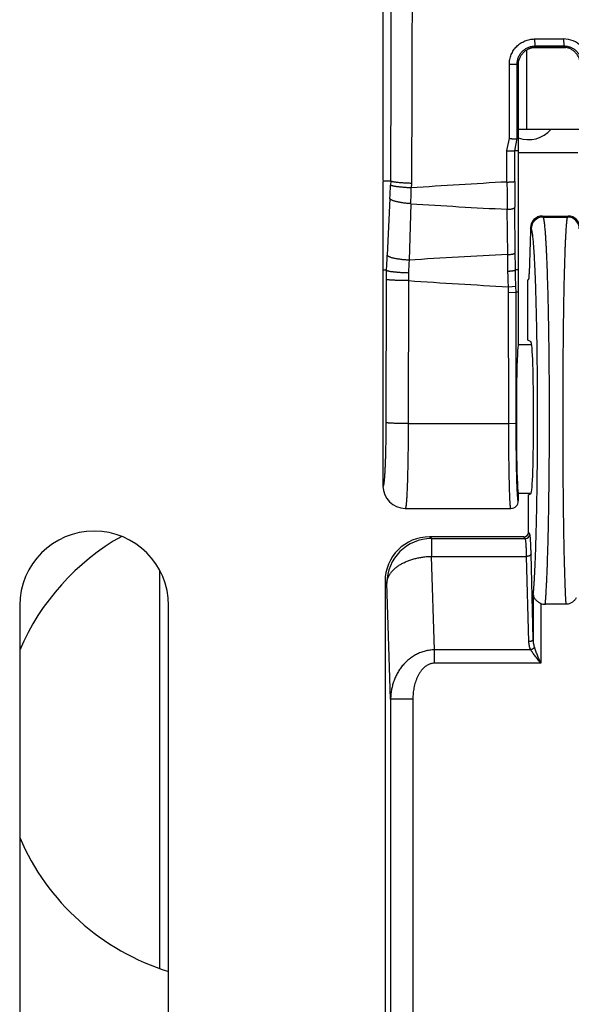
# Model space of a CAD drawing. Header units: inches. Extents: x 0.2 to 16.8, y 0.2 to 10.8.
# Tile 19 of 25: x 13.375 to 13.746, y 3.888 to 4.55. Entities that reach past the tile are written whole.
import ezdxf

# ---------------------------------------------------------------- set-up
doc = ezdxf.new("R2010")
doc.units = ezdxf.units.IN
doc.header["$LTSCALE"] = 0.935
doc.header["$MEASUREMENT"] = 0
doc.layers.get('0').update_dxf_attribs({"linetype": 'CONTINUOUS'})

msp = doc.modelspace()

# ---------------------------------------------------------------- linework, layer by layer
at = {"color": 7, "linetype": 'CONTINUOUS'}
for p, q in [((13.61955, 5.10157), (13.61955, 4.44568)), ((13.72149, 4.53701), (13.7409, 4.53704)), ((13.72149, 4.53701), (13.72175, 4.53231)), ((13.7409, 4.53704), (13.74113, 4.53233)), ((13.71596, 4.52955), (13.71596, 4.47633)), ((13.72043, 4.53133), (13.74257, 4.53133)), ((13.72175, 4.53231), (13.74113, 4.53233)), ((13.72175, 4.53231), (13.72252, 4.53154)), ((13.72252, 4.53154), (13.74033, 4.53154)), ((13.74113, 4.53233), (13.74033, 4.53154)), ((13.70452, 4.47024), (13.70453, 4.51999)), ((13.70978, 4.47004), (13.7098, 4.52029)), ((13.7098, 4.52029), (13.71055, 4.51954)), ((13.71055, 4.51954), (13.71055, 4.3315)), ((13.71055, 4.47633), (13.7522, 4.47633)), ((13.70288, 4.46198), (13.70452, 4.47024)), ((13.70816, 4.46188), (13.70978, 4.47004)), ((13.71055, 4.47004), (13.70978, 4.47004)), ((13.70292, 4.44089), (13.70288, 4.46198)), ((13.71055, 4.46188), (13.70816, 4.46188)), ((13.7082, 4.4413), (13.70816, 4.46188)), ((13.71055, 4.46064), (13.75055, 4.46064)), ((13.62483, 4.44154), (13.61959, 4.44154)), ((13.62483, 4.44154), (13.6247, 4.4388)), ((13.61955, 4.43861), (13.61955, 4.23654)), ((13.63873, 4.43983), (13.63861, 4.43691)), ((13.62426, 4.4298), (13.62228, 4.39181)), ((13.63828, 4.42633), (13.6371, 4.38835)), ((13.70344, 4.39214), (13.70306, 4.42259)), ((13.7085, 4.39347), (13.70828, 4.42391)), ((13.7267, 4.41803), (13.74397, 4.41803)), ((13.72725, 4.41734), (13.7267, 4.41803)), ((13.72725, 4.41734), (13.74355, 4.41734)), ((13.74397, 4.41803), (13.74355, 4.41734)), ((13.71871, 4.40802), (13.71786, 4.3791)), ((13.71926, 4.40935), (13.71871, 4.41004)), ((13.71871, 4.41004), (13.71871, 4.40802)), ((13.62177, 4.38158), (13.61955, 4.38158)), ((13.71055, 4.38188), (13.70857, 4.38188)), ((13.62175, 4.37538), (13.62154, 4.27925)), ((13.63673, 4.37464), (13.63652, 4.27851)), ((13.71696, 4.37521), (13.7176, 4.37553)), ((13.71696, 4.33452), (13.71696, 4.37521)), ((13.70389, 4.37053), (13.70888, 4.37091)), ((13.70399, 4.3666), (13.70389, 4.37053)), ((13.70899, 4.36692), (13.70888, 4.37091)), ((13.70399, 4.3666), (13.70899, 4.36692)), ((13.70411, 4.27851), (13.70399, 4.3666)), ((13.71055, 4.36692), (13.70899, 4.36692)), ((13.70911, 4.27875), (13.70899, 4.36692)), ((13.71909, 4.33346), (13.71696, 4.33452)), ((13.71954, 4.3315), (13.71055, 4.3315)), ((13.63652, 4.27851), (13.70411, 4.27851)), ((13.70411, 4.27851), (13.70911, 4.27875)), ((13.71909, 4.2315), (13.71055, 4.2315)), ((13.71055, 4.2315), (13.71055, 4.22654)), ((13.71731, 4.23059), (13.71909, 4.23148)), ((13.71731, 4.20547), (13.71731, 4.23059)), ((13.63456, 4.22154), (13.70555, 4.22154)), ((13.71431, 4.20247), (13.65093, 4.20247)), ((13.65212, 4.20128), (13.65093, 4.20247)), ((13.71526, 4.20128), (13.71431, 4.20247)), ((13.71826, 4.20428), (13.71731, 4.20547)), ((13.65212, 4.20128), (13.71526, 4.20128)), ((13.65212, 4.20128), (13.65212, 4.18931)), ((13.65212, 4.18931), (13.71613, 4.18931)), ((13.65418, 4.12647), (13.65212, 4.18931)), ((13.71763, 4.13196), (13.71613, 4.18931)), ((13.72063, 4.13376), (13.71913, 4.19111)), ((13.46946, 4.18007), (13.46946, 3.91244)), ((13.62215, 4.17131), (13.62096, 4.1725)), ((13.62096, 4.1725), (13.62096, 3.53244)), ((13.6247, 4.09334), (13.62215, 4.17131)), ((13.72063, 4.16367), (13.72063, 4.13376)), ((13.37546, 4.15633), (13.37546, 3.56633)), ((13.47546, 3.56633), (13.47546, 4.15633)), ((13.72563, 4.15773), (13.72563, 4.11747)), ((13.74246, 4.15707), (13.7287, 4.15707)), ((13.71895, 4.12647), (13.65418, 4.12647)), ((13.65418, 4.11747), (13.65418, 4.12647)), ((13.72563, 4.11747), (13.65418, 4.11747)), ((13.63968, 4.09334), (13.6247, 4.09334)), ((13.6247, 4.09334), (13.6247, 3.53618)), ((13.63968, 4.09334), (13.63968, 3.53618))]:
    msp.add_line(p, q, dxfattribs=at)
for centre, radius, start, end in [((-80.10527, 4.78112), 93.73072, 359.7924174, 0.0002532), ((13.74093, 4.52006), 0.01698, 359.84675, 90.10044), ((13.71746, 4.48933), 0.02, 249.78283, 319.4584), ((13.90189, 0.70639), 3.7398, 93.04972, 94.037), ((17.08362, 4.45719), 3.38074, 180.27636, 180.58651), ((17.14658, 4.44852), 3.43838, 180.12032, 180.41007), ((11.70657, 4.52982), 1.9203, 357.01444, 357.28329), ((9.7221, 4.55185), 3.9182, 358.16429, 358.31898), ((13.86702, 7.82176), 3.40312, 266.14603, 267.23852), ((13.72727, 4.40933), 0.00801, 90.09483, 179.88278), ((13.74354, 4.40933), 0.00801, 0.09945, 89.94036), ((16.16682, 4.25956), 2.54798, 177.0248, 177.25516), ((15.58728, 4.29253), 1.95253, 177.18689, 177.43995), ((13.86624, 0.95652), 3.43947, 92.71286, 93.81981), ((10.30941, 4.35748), 3.39421, 0.39762, 0.58501), ((9.93341, 4.36639), 3.77519, 0.23501, 0.41089), ((16.24287, 4.36967), 2.62113, 179.73974, 179.87509), ((10.13366, 4.25816), 3.57199, 1.80276, 1.97136), ((9.7285, 4.26148), 3.98188, 1.57482, 1.73264), ((15.66667, 4.3908), 2.03, 180.3123, 180.45635), ((13.90359, 8.19138), 3.82606, 266.00053, 267.00804), ((13.63456, 4.23655), 0.01501, 180.02428, 270.01754), ((13.70555, 4.22654), 0.005, 269.99035, 359.98913), ((13.52246, 4.06333), 0.16, 119.3741, 156.80854), ((13.42546, 4.15633), 0.05, 0, 180), ((13.71526, 4.20429), 0.003, 270.09363, 359.88448), ((13.65219, 4.17124), 0.03004, 90.13283, 179.86717), ((13.72871, 4.16453), 0.00746, 245.6507, 269.96569), ((13.52246, 4.06333), 0.16, 203.19146, 252.91115)]:
    msp.add_arc(centre, radius, start, end, dxfattribs=at)
for centre, major_axis, ratio, start_param, end_param in [((13.61999, 4.44568), (0, 0.01), 0.043661, -4.712389, -4.28531), ((13.62017, 4.44568), (0.00044, 0.01), 0.043578, -4.283404, -3.925085), ((13.72671, 4.41003), (-0.005, 0.00626), 0.998441, -0.673868, 0.895406), ((13.74396, 4.41003), (0.00412, 0.00687), 0.998707, -1.029985, 0.539669), ((13.71759, 4.38552), (0, 0.01), 0.034921, -3.124139, -2.268928), ((13.71055, 4.2815), (0, 0.05), 0.026186, 0, 3.141593), ((13.71905, 4.28247), (0, 0.051), 0.034921, -3.124139, -0.017453), ((13.65099, 4.17244), (-0.02125, 0.02125), 0.998099, -0.784447, 0.784447), ((13.71431, 4.20547), (-0.00188, 0.00235), 0.998441, 2.467724, 4.036998)]:
    msp.add_ellipse(centre, major_axis=major_axis, ratio=ratio, start_param=start_param, end_param=end_param, dxfattribs=at)
for points, knots in [([(13.63937, 4.78154), (13.63937, 4.76728), (13.63936, 4.73878), (13.63933, 4.69602), (13.63929, 4.65328), (13.63923, 4.61766), (13.63917, 4.58918), (13.63913, 4.56783), (13.63908, 4.54648), (13.63903, 4.52869), (13.63899, 4.51446), (13.63895, 4.50024), (13.63891, 4.48602), (13.63886, 4.47181), (13.63883, 4.46115), (13.63878, 4.45049), (13.63875, 4.44339), (13.63873, 4.43983)], [0, 0, 0, 0, 0.125141, 0.250269, 0.375369, 0.50043, 0.562941, 0.625437, 0.687916, 0.750376, 0.781599, 0.812817, 0.875235, 0.906436, 0.93763, 0.968818, 1, 1, 1, 1]), ([(13.70453, 4.51999), (13.70453, 4.52054), (13.70458, 4.52165), (13.70483, 4.52331), (13.70523, 4.52493), (13.70579, 4.5265), (13.7065, 4.52801), (13.70736, 4.52944), (13.70835, 4.53079), (13.70947, 4.53203), (13.7107, 4.53315), (13.71204, 4.53415), (13.71347, 4.53501), (13.71498, 4.53573), (13.71655, 4.5363), (13.71817, 4.53671), (13.71982, 4.53696), (13.72093, 4.53701), (13.72149, 4.53701)], [0, 0, 0, 0, 0.062533, 0.125051, 0.18755, 0.250036, 0.31251, 0.374978, 0.43744, 0.499903, 0.562369, 0.624843, 0.687327, 0.749826, 0.812341, 0.874874, 0.937427, 1, 1, 1, 1]), ([(13.7098, 4.52029), (13.7098, 4.52068), (13.70984, 4.52147), (13.71001, 4.52263), (13.71029, 4.52377), (13.71069, 4.52488), (13.71119, 4.52595), (13.71179, 4.52696), (13.71248, 4.52791), (13.71327, 4.52878), (13.71414, 4.52958), (13.71508, 4.53028), (13.71609, 4.53089), (13.71715, 4.5314), (13.71826, 4.5318), (13.7194, 4.53209), (13.72057, 4.53227), (13.72135, 4.53231), (13.72175, 4.53231)], [0, 0, 0, 0, 0.062507, 0.124986, 0.187433, 0.249861, 0.312275, 0.374683, 0.437094, 0.499516, 0.561956, 0.624421, 0.686919, 0.749452, 0.812026, 0.874641, 0.937302, 1, 1, 1, 1]), ([(13.71055, 4.51954), (13.71055, 4.51993), (13.71059, 4.52072), (13.71076, 4.52188), (13.71104, 4.52302), (13.71144, 4.52413), (13.71194, 4.5252), (13.71255, 4.52621), (13.71325, 4.52715), (13.71404, 4.52803), (13.71491, 4.52882), (13.71586, 4.52952), (13.71687, 4.53013), (13.71775, 4.53055), (13.71848, 4.53084), (13.71904, 4.53102), (13.71961, 4.53118), (13.72018, 4.53131), (13.72076, 4.53141), (13.72134, 4.53148), (13.72193, 4.53153), (13.72232, 4.53154), (13.72252, 4.53154)], [0, 0, 0, 0, 0.062396, 0.124851, 0.187336, 0.249844, 0.312365, 0.374894, 0.437429, 0.499966, 0.562503, 0.625037, 0.687567, 0.750089, 0.781354, 0.812613, 0.843868, 0.875125, 0.906372, 0.937584, 0.968767, 1, 1, 1, 1]), ([(13.75222, 4.52095), (13.75218, 4.52131), (13.75206, 4.52202), (13.7517, 4.52343), (13.75101, 4.52512), (13.75002, 4.52665), (13.74908, 4.52776), (13.7483, 4.52852), (13.74745, 4.52921), (13.74654, 4.52982), (13.74558, 4.53034), (13.74459, 4.53078), (13.74355, 4.53112), (13.74249, 4.53137), (13.74141, 4.53151), (13.74069, 4.53154), (13.74033, 4.53154)], [0, 0, 0, 0, 0.062496, 0.124999, 0.24992, 0.374916, 0.437512, 0.500169, 0.562859, 0.62554, 0.688165, 0.75066, 0.813021, 0.875519, 0.938205, 1, 1, 1, 1]), ([(13.74113, 4.53233), (13.74152, 4.53233), (13.74231, 4.5323), (13.74347, 4.53213), (13.74462, 4.53184), (13.74573, 4.53145), (13.7468, 4.53094), (13.74782, 4.53034), (13.74876, 4.52963), (13.74964, 4.52884), (13.75043, 4.52796), (13.75113, 4.52701), (13.75174, 4.526), (13.75224, 4.52493), (13.75263, 4.52382), (13.75291, 4.52267), (13.75308, 4.52151), (13.75312, 4.52072), (13.75312, 4.52033)], [0, 0, 0, 0, 0.062432, 0.124913, 0.187428, 0.249977, 0.31255, 0.37514, 0.437736, 0.500328, 0.562908, 0.625466, 0.687995, 0.750486, 0.812935, 0.875337, 0.937694, 1, 1, 1, 1]), ([(13.70453, 4.51999), (13.70486, 4.51998), (13.70552, 4.51999), (13.70632, 4.52), (13.70695, 4.52001), (13.70739, 4.52003), (13.7078, 4.52005), (13.70818, 4.52007), (13.70853, 4.52009), (13.70884, 4.52011), (13.70911, 4.52014), (13.70934, 4.52016), (13.70951, 4.52019), (13.70961, 4.52021), (13.70967, 4.52023), (13.70972, 4.52024), (13.70976, 4.52025), (13.70978, 4.52027), (13.70979, 4.52027), (13.7098, 4.52028), (13.7098, 4.52029)], [0, 0, 0, 0, 0.188011, 0.370624, 0.457633, 0.540609, 0.618731, 0.691222, 0.75737, 0.816521, 0.868101, 0.911618, 0.946678, 0.960945, 0.973009, 0.982871, 0.990556, 0.993611, 0.996172, 1, 1, 1, 1]), ([(13.7045, 4.47017), (13.70483, 4.47014), (13.70533, 4.47009), (13.70598, 4.47004), (13.70646, 4.47), (13.70692, 4.46997), (13.70736, 4.46995), (13.70777, 4.46993), (13.70815, 4.46992), (13.7085, 4.46991), (13.70877, 4.46991), (13.70897, 4.46992), (13.7091, 4.46992), (13.70922, 4.46993), (13.70933, 4.46993), (13.70943, 4.46994), (13.70951, 4.46995), (13.70959, 4.46996), (13.70964, 4.46997), (13.70968, 4.46998), (13.7097, 4.46999), (13.70972, 4.47), (13.70974, 4.47002), (13.70975, 4.47003), (13.70976, 4.47003), (13.70977, 4.47004), (13.70977, 4.47004), (13.70978, 4.47004), (13.70978, 4.47004), (13.70978, 4.47004)], [0, 0, 0, 0, 0.188335, 0.280857, 0.371077, 0.458104, 0.54108, 0.619183, 0.691639, 0.757732, 0.816807, 0.84353, 0.868288, 0.891026, 0.911693, 0.930242, 0.946626, 0.960801, 0.972796, 0.978021, 0.982778, 0.987116, 0.991007, 0.994363, 0.997064, 0.998127, 0.998977, 0.9996, 1, 1, 1, 1]), ([(13.70288, 4.46199), (13.70321, 4.46195), (13.70371, 4.46191), (13.70436, 4.46186), (13.70484, 4.46182), (13.7053, 4.46179), (13.70573, 4.46177), (13.70615, 4.46175), (13.70653, 4.46174), (13.70688, 4.46174), (13.70715, 4.46174), (13.70735, 4.46174), (13.70748, 4.46175), (13.7076, 4.46175), (13.70771, 4.46176), (13.7078, 4.46177), (13.70789, 4.46178), (13.70797, 4.46179), (13.70802, 4.4618), (13.70806, 4.46182), (13.70808, 4.46182), (13.7081, 4.46184), (13.70812, 4.46185), (13.70813, 4.46186), (13.70814, 4.46187), (13.70815, 4.46187), (13.70815, 4.46187), (13.70816, 4.46188), (13.70816, 4.46188), (13.70816, 4.46188)], [0, 0, 0, 0, 0.18827, 0.280763, 0.370958, 0.457964, 0.540922, 0.61901, 0.691455, 0.757539, 0.816611, 0.843333, 0.868092, 0.890832, 0.911503, 0.930059, 0.946451, 0.960635, 0.972644, 0.977881, 0.982655, 0.987016, 0.990935, 0.994319, 0.997044, 0.998117, 0.998973, 0.9996, 1, 1, 1, 1]), ([(13.63875, 4.43998), (13.6383, 4.43999), (13.6374, 4.44002), (13.63607, 4.44008), (13.63477, 4.44015), (13.63351, 4.44022), (13.63231, 4.4403), (13.63116, 4.4404), (13.63009, 4.44049), (13.6291, 4.4406), (13.62819, 4.4407), (13.62739, 4.44082), (13.62678, 4.44091), (13.62634, 4.441), (13.62606, 4.44105), (13.6258, 4.44111), (13.62558, 4.44118), (13.62541, 4.44123), (13.62528, 4.44127), (13.6252, 4.44129), (13.62513, 4.44132), (13.62507, 4.44135), (13.62501, 4.44138), (13.62496, 4.44142), (13.62492, 4.44146), (13.62489, 4.4415), (13.62487, 4.44152), (13.62486, 4.44153), (13.62485, 4.44153), (13.62484, 4.44154), (13.62484, 4.44154)], [0, 0, 0, 0, 0.096245, 0.191106, 0.283784, 0.373532, 0.459611, 0.541318, 0.617985, 0.68899, 0.75376, 0.811778, 0.862589, 0.885166, 0.905808, 0.924497, 0.941197, 0.955834, 0.962354, 0.968355, 0.973874, 0.978965, 0.983709, 0.9882, 0.992335, 0.995857, 0.997297, 0.998479, 0.999376, 1, 1, 1, 1]), ([(13.70292, 4.44089), (13.70326, 4.44089), (13.70391, 4.44089), (13.70487, 4.44091), (13.70563, 4.44094), (13.7062, 4.44098), (13.70658, 4.441), (13.70693, 4.44103), (13.70724, 4.44106), (13.70751, 4.4411), (13.70771, 4.44113), (13.70785, 4.44116), (13.70794, 4.44118), (13.70801, 4.4412), (13.70807, 4.44121), (13.70812, 4.44123), (13.70816, 4.44125), (13.70818, 4.44127), (13.70819, 4.44128), (13.7082, 4.44129), (13.7082, 4.4413)], [0, 0, 0, 0, 0.187342, 0.369332, 0.538785, 0.61669, 0.689005, 0.755023, 0.814102, 0.865675, 0.909268, 0.927952, 0.944514, 0.958928, 0.971187, 0.981309, 0.989347, 0.992629, 0.995461, 1, 1, 1, 1]), ([(13.63861, 4.43691), (13.63771, 4.43695), (13.63595, 4.43706), (13.63379, 4.43723), (13.63215, 4.43738), (13.63101, 4.4375), (13.62993, 4.43762), (13.62894, 4.43775), (13.62804, 4.43788), (13.62723, 4.43801), (13.62653, 4.43814), (13.62601, 4.43826), (13.62566, 4.43835), (13.62543, 4.43842), (13.62523, 4.43848), (13.62507, 4.43855), (13.62493, 4.43861), (13.62484, 4.43867), (13.62478, 4.43871), (13.62474, 4.43875), (13.62471, 4.43878), (13.6247, 4.4388)], [0, 0, 0, 0, 0.191179, 0.373701, 0.459827, 0.541573, 0.618271, 0.689294, 0.754068, 0.812074, 0.862858, 0.90604, 0.924688, 0.941336, 0.95597, 0.968585, 0.979201, 0.98787, 0.991511, 0.994719, 1, 1, 1, 1]), ([(13.63828, 4.42633), (13.63737, 4.42639), (13.63602, 4.4265), (13.63425, 4.42669), (13.63298, 4.42685), (13.63176, 4.42703), (13.6306, 4.42723), (13.62951, 4.42745), (13.62851, 4.42768), (13.6276, 4.42792), (13.62678, 4.42817), (13.62617, 4.42839), (13.62574, 4.42858), (13.62545, 4.42871), (13.6252, 4.42885), (13.62497, 4.42898), (13.62477, 4.42912), (13.62461, 4.42926), (13.62447, 4.42939), (13.62437, 4.42953), (13.62429, 4.42966), (13.62426, 4.42976), (13.62426, 4.4298)], [0, 0, 0, 0, 0.184773, 0.274615, 0.361785, 0.445578, 0.525324, 0.600394, 0.67021, 0.734248, 0.792059, 0.843275, 0.86633, 0.887651, 0.907234, 0.925086, 0.941234, 0.955734, 0.968676, 0.980207, 0.990545, 1, 1, 1, 1]), ([(13.70306, 4.42259), (13.70339, 4.42259), (13.70404, 4.4226), (13.70499, 4.42267), (13.70575, 4.42277), (13.70631, 4.42287), (13.70668, 4.42296), (13.70703, 4.42306), (13.70734, 4.42316), (13.70761, 4.42327), (13.70783, 4.42339), (13.70802, 4.42351), (13.70814, 4.42362), (13.70821, 4.42371), (13.70825, 4.42378), (13.70827, 4.42384), (13.70828, 4.42389), (13.70828, 4.42391)], [0, 0, 0, 0, 0.177266, 0.349553, 0.510635, 0.585179, 0.654858, 0.719112, 0.777473, 0.82958, 0.875233, 0.914441, 0.947546, 0.962088, 0.975505, 0.988041, 1, 1, 1, 1]), ([(13.7287, 4.15707), (13.72876, 4.15781), (13.72888, 4.15938), (13.72905, 4.16184), (13.72922, 4.16451), (13.72938, 4.1674), (13.72954, 4.17049), (13.72975, 4.17501), (13.73, 4.18114), (13.73027, 4.18904), (13.73052, 4.19761), (13.73074, 4.20679), (13.73093, 4.21651), (13.7311, 4.22671), (13.73129, 4.24105), (13.73145, 4.25959), (13.7315, 4.27841), (13.73148, 4.29363), (13.73144, 4.30498), (13.73136, 4.31617), (13.73125, 4.32712), (13.73111, 4.33774), (13.73094, 4.34796), (13.73075, 4.35771), (13.73053, 4.36692), (13.73028, 4.37552), (13.73001, 4.38344), (13.72976, 4.3896), (13.72955, 4.39415), (13.7294, 4.39726), (13.72923, 4.40017), (13.72907, 4.40286), (13.7289, 4.40534), (13.72873, 4.4076), (13.72855, 4.40963), (13.72838, 4.41143), (13.72822, 4.41278), (13.72809, 4.41375), (13.728, 4.41438), (13.72791, 4.41496), (13.72782, 4.41548), (13.72773, 4.41594), (13.72764, 4.41634), (13.72754, 4.41667), (13.72746, 4.41692), (13.7274, 4.41708), (13.72735, 4.41718), (13.7273, 4.41727), (13.72727, 4.41732), (13.72725, 4.41734)], [0, 0, 0, 0, 0.008607, 0.018065, 0.028355, 0.03946, 0.051361, 0.064035, 0.091615, 0.122003, 0.154981, 0.190312, 0.227743, 0.267004, 0.307812, 0.392885, 0.480512, 0.524495, 0.568168, 0.611216, 0.653329, 0.694202, 0.733541, 0.771063, 0.806498, 0.839591, 0.870104, 0.897819, 0.910564, 0.922538, 0.933718, 0.944085, 0.95362, 0.962307, 0.970132, 0.97708, 0.983142, 0.985837, 0.988307, 0.990552, 0.992571, 0.994364, 0.995932, 0.997276, 0.998397, 0.998876, 0.999302, 0.999676, 1, 1, 1, 1]), ([(13.74355, 4.41734), (13.74354, 4.41732), (13.74351, 4.41727), (13.74348, 4.41718), (13.74344, 4.41708), (13.74339, 4.41692), (13.74333, 4.41667), (13.74326, 4.41634), (13.74319, 4.41594), (13.74312, 4.41548), (13.74306, 4.41496), (13.74299, 4.41438), (13.74292, 4.41375), (13.74282, 4.41278), (13.74271, 4.41142), (13.74257, 4.40962), (13.74244, 4.40759), (13.74231, 4.40534), (13.74219, 4.40286), (13.74206, 4.40016), (13.74194, 4.39726), (13.74182, 4.39414), (13.74167, 4.38959), (13.74148, 4.38344), (13.74128, 4.37551), (13.74109, 4.36691), (13.74093, 4.3577), (13.74078, 4.34795), (13.74066, 4.33773), (13.74055, 4.32711), (13.74047, 4.31617), (13.74039, 4.30116), (13.74035, 4.2822), (13.7404, 4.25959), (13.74052, 4.24106), (13.74066, 4.22672), (13.74079, 4.21651), (13.74094, 4.20679), (13.7411, 4.19761), (13.74129, 4.18904), (13.74149, 4.18115), (13.74171, 4.17398), (13.74194, 4.1676), (13.74215, 4.1628), (13.74233, 4.15938), (13.74242, 4.15781), (13.74246, 4.15707)], [0, 0, 0, 0, 0.000301, 0.000656, 0.001065, 0.001529, 0.002626, 0.003949, 0.0055, 0.007279, 0.009285, 0.011519, 0.01398, 0.016667, 0.022715, 0.029653, 0.03747, 0.046151, 0.055683, 0.066047, 0.077226, 0.0892, 0.101946, 0.129666, 0.160187, 0.19329, 0.228737, 0.266271, 0.305624, 0.346511, 0.388637, 0.431699, 0.519384, 0.607039, 0.692139, 0.73296, 0.772234, 0.809676, 0.845018, 0.878004, 0.908399, 0.935982, 0.960557, 0.981947, 0.991399, 1, 1, 1, 1]), ([(13.72063, 4.16367), (13.72069, 4.16434), (13.72082, 4.16577), (13.72099, 4.16801), (13.72116, 4.17045), (13.72132, 4.17311), (13.72148, 4.17596), (13.7217, 4.18015), (13.72195, 4.18584), (13.72223, 4.19319), (13.72248, 4.2012), (13.72271, 4.2098), (13.72291, 4.21893), (13.72309, 4.22852), (13.72328, 4.24204), (13.72345, 4.25955), (13.72351, 4.27734), (13.72349, 4.29176), (13.72345, 4.30252), (13.72337, 4.31313), (13.72327, 4.32352), (13.72313, 4.33361), (13.72296, 4.34333), (13.72277, 4.3526), (13.72255, 4.36135), (13.7223, 4.36953), (13.72203, 4.37708), (13.72178, 4.38294), (13.72157, 4.38727), (13.72141, 4.39023), (13.72125, 4.393), (13.72108, 4.39557), (13.72091, 4.39792), (13.72074, 4.40007), (13.72057, 4.40201), (13.72039, 4.40372), (13.72023, 4.40501), (13.72011, 4.40593), (13.72001, 4.40654), (13.71992, 4.40709), (13.71983, 4.40758), (13.71974, 4.40802), (13.71964, 4.40839), (13.71955, 4.40872), (13.71947, 4.40895), (13.7194, 4.4091), (13.71936, 4.4092), (13.71931, 4.40928), (13.71927, 4.40933), (13.71926, 4.40935)], [0, 0, 0, 0, 0.008272, 0.01741, 0.027395, 0.03821, 0.049835, 0.062251, 0.089363, 0.119346, 0.151988, 0.187046, 0.22427, 0.263385, 0.304108, 0.389174, 0.476988, 0.521125, 0.564984, 0.608247, 0.650595, 0.691721, 0.731322, 0.769111, 0.804812, 0.838164, 0.868927, 0.896874, 0.90973, 0.921808, 0.933085, 0.943543, 0.953164, 0.961931, 0.969826, 0.976837, 0.982956, 0.985677, 0.988171, 0.990438, 0.992476, 0.994288, 0.995872, 0.997231, 0.998367, 0.998854, 0.999287, 0.999668, 1, 1, 1, 1]), ([(13.6371, 4.38835), (13.63616, 4.3884), (13.63475, 4.3885), (13.63289, 4.38868), (13.63155, 4.38884), (13.63026, 4.38902), (13.62903, 4.38921), (13.62788, 4.38943), (13.62682, 4.38966), (13.62584, 4.3899), (13.62498, 4.39015), (13.62432, 4.39038), (13.62386, 4.39056), (13.62355, 4.3907), (13.62328, 4.39084), (13.62304, 4.39097), (13.62283, 4.39111), (13.62265, 4.39125), (13.62251, 4.39139), (13.62239, 4.39153), (13.62232, 4.39166), (13.62229, 4.39176), (13.62228, 4.39181)], [0, 0, 0, 0, 0.182948, 0.272417, 0.359502, 0.443442, 0.523515, 0.599036, 0.669372, 0.733948, 0.792262, 0.843902, 0.867122, 0.888572, 0.908241, 0.926128, 0.942258, 0.956679, 0.969479, 0.980801, 0.990866, 1, 1, 1, 1]), ([(13.70344, 4.39214), (13.70377, 4.39214), (13.7044, 4.39216), (13.70533, 4.39223), (13.70606, 4.39234), (13.7066, 4.39244), (13.70696, 4.39253), (13.7073, 4.39262), (13.70759, 4.39273), (13.70785, 4.39284), (13.70807, 4.39295), (13.70825, 4.39307), (13.70836, 4.39318), (13.70843, 4.39327), (13.70847, 4.39333), (13.70849, 4.3934), (13.7085, 4.39344), (13.7085, 4.39347)], [0, 0, 0, 0, 0.178474, 0.351115, 0.511957, 0.586242, 0.655614, 0.719547, 0.777602, 0.829449, 0.874914, 0.91403, 0.947161, 0.961761, 0.975266, 0.987914, 1, 1, 1, 1]), ([(13.6367, 4.37974), (13.63622, 4.37975), (13.63527, 4.37978), (13.63386, 4.37984), (13.63248, 4.37991), (13.63113, 4.37999), (13.62983, 4.38009), (13.6286, 4.38019), (13.62744, 4.3803), (13.62637, 4.38042), (13.62539, 4.38055), (13.62451, 4.38069), (13.62385, 4.38081), (13.62338, 4.38091), (13.62307, 4.38098), (13.6228, 4.38106), (13.62259, 4.38112), (13.62243, 4.38117), (13.62233, 4.38121), (13.62224, 4.38124), (13.62215, 4.38128), (13.62207, 4.38131), (13.622, 4.38135), (13.62195, 4.38138), (13.62191, 4.38141), (13.62188, 4.38145), (13.62185, 4.38148), (13.62183, 4.38151), (13.62181, 4.38153), (13.6218, 4.38155), (13.62179, 4.38156), (13.62178, 4.38157), (13.62177, 4.38158), (13.62177, 4.38158)], [0, 0, 0, 0, 0.09434, 0.187827, 0.279608, 0.368863, 0.454786, 0.536608, 0.613594, 0.685059, 0.750373, 0.808964, 0.860337, 0.883183, 0.904072, 0.922985, 0.939907, 0.947604, 0.954777, 0.961413, 0.967512, 0.973112, 0.978275, 0.983094, 0.985417, 0.987696, 0.992006, 0.993958, 0.995715, 0.997233, 0.998468, 0.999386, 1, 1, 1, 1]), ([(13.70354, 4.38104), (13.70386, 4.38104), (13.70434, 4.38106), (13.70497, 4.38109), (13.70543, 4.38112), (13.70586, 4.38116), (13.70628, 4.38121), (13.70667, 4.38126), (13.70704, 4.38131), (13.70737, 4.38137), (13.70762, 4.38143), (13.7078, 4.38147), (13.70793, 4.38151), (13.70804, 4.38154), (13.70814, 4.38158), (13.70823, 4.38161), (13.7083, 4.38164), (13.70835, 4.38167), (13.70839, 4.38168), (13.70842, 4.3817), (13.70845, 4.38172), (13.70847, 4.38174), (13.70849, 4.38176), (13.70851, 4.38178), (13.70853, 4.38181), (13.70854, 4.38183), (13.70855, 4.38185), (13.70855, 4.38186), (13.70856, 4.38186), (13.70856, 4.38187), (13.70856, 4.38187), (13.70856, 4.38188), (13.70857, 4.38188)], [0, 0, 0, 0, 0.185899, 0.276824, 0.365294, 0.450501, 0.531671, 0.608074, 0.679032, 0.743932, 0.802221, 0.828731, 0.853423, 0.876281, 0.897294, 0.916399, 0.933476, 0.941212, 0.948428, 0.955183, 0.961559, 0.967664, 0.973644, 0.979653, 0.985555, 0.99097, 0.993362, 0.99547, 0.997238, 0.998611, 0.999537, 1, 1, 1, 1]), ([(13.63673, 4.37464), (13.63578, 4.37464), (13.63437, 4.37465), (13.63251, 4.37467), (13.63116, 4.3747), (13.62986, 4.37473), (13.62863, 4.37477), (13.62747, 4.37481), (13.62639, 4.37486), (13.62541, 4.37492), (13.62453, 4.37497), (13.62387, 4.37503), (13.62339, 4.37507), (13.62308, 4.3751), (13.6228, 4.37514), (13.62255, 4.37517), (13.62234, 4.3752), (13.62215, 4.37524), (13.622, 4.37527), (13.6219, 4.3753), (13.62184, 4.37533), (13.6218, 4.37535), (13.62177, 4.37536), (13.62175, 4.37538), (13.62175, 4.37538)], [0, 0, 0, 0, 0.189276, 0.281763, 0.371694, 0.458252, 0.540651, 0.618144, 0.690031, 0.75566, 0.814443, 0.865853, 0.888648, 0.909436, 0.928173, 0.94482, 0.959346, 0.971727, 0.981952, 0.990025, 0.993267, 0.995992, 0.998223, 1, 1, 1, 1]), ([(13.62154, 4.27925), (13.62153, 4.27641), (13.62151, 4.27219), (13.62143, 4.26664), (13.62136, 4.26265), (13.62128, 4.25884), (13.62117, 4.25524), (13.62106, 4.25188), (13.62095, 4.24924), (13.62085, 4.24728), (13.62078, 4.24592), (13.6207, 4.24465), (13.62063, 4.24346), (13.62054, 4.24236), (13.62046, 4.24134), (13.62038, 4.24042), (13.62029, 4.2396), (13.6202, 4.23887), (13.62013, 4.23832), (13.62006, 4.23794), (13.62002, 4.23768), (13.61997, 4.23745), (13.61993, 4.23725), (13.61988, 4.23707), (13.61983, 4.23692), (13.61979, 4.23679), (13.61975, 4.23671), (13.61971, 4.23665), (13.61969, 4.23661), (13.61967, 4.23658), (13.61964, 4.23656), (13.61961, 4.23654), (13.61957, 4.23654), (13.61956, 4.23654), (13.61955, 4.23654)], [0, 0, 0, 0, 0.198721, 0.29507, 0.38822, 0.477317, 0.56154, 0.640124, 0.712342, 0.745859, 0.777545, 0.807327, 0.835135, 0.860909, 0.884596, 0.906143, 0.925496, 0.942618, 0.957478, 0.964053, 0.970054, 0.97548, 0.98033, 0.984603, 0.988302, 0.991435, 0.994018, 0.995111, 0.996078, 0.996927, 0.997667, 0.998891, 0.999442, 1, 1, 1, 1]), ([(13.63652, 4.27851), (13.63557, 4.27851), (13.63416, 4.27852), (13.6323, 4.27854), (13.63095, 4.27857), (13.62965, 4.2786), (13.62842, 4.27864), (13.62726, 4.27868), (13.62618, 4.27873), (13.6252, 4.27879), (13.62432, 4.27884), (13.62366, 4.2789), (13.62318, 4.27894), (13.62287, 4.27897), (13.62259, 4.27901), (13.62234, 4.27904), (13.62213, 4.27907), (13.62194, 4.27911), (13.62179, 4.27914), (13.62169, 4.27917), (13.62163, 4.2792), (13.62159, 4.27922), (13.62156, 4.27923), (13.62154, 4.27925), (13.62154, 4.27925)], [0, 0, 0, 0, 0.189276, 0.281763, 0.371694, 0.458252, 0.540651, 0.618144, 0.690031, 0.75566, 0.814443, 0.865853, 0.888648, 0.909436, 0.928173, 0.94482, 0.959346, 0.971727, 0.981952, 0.990025, 0.993267, 0.995992, 0.998223, 1, 1, 1, 1]), ([(13.63652, 4.27851), (13.63652, 4.27661), (13.63651, 4.27286), (13.63647, 4.26728), (13.63642, 4.26183), (13.63635, 4.25656), (13.63627, 4.25152), (13.63617, 4.24675), (13.63605, 4.24229), (13.63592, 4.23818), (13.63579, 4.23447), (13.63566, 4.23163), (13.63555, 4.22958), (13.63547, 4.22822), (13.63538, 4.22698), (13.6353, 4.22586), (13.63521, 4.22487), (13.63513, 4.22412), (13.63507, 4.22358), (13.63503, 4.22323), (13.63498, 4.22291), (13.63494, 4.22263), (13.63489, 4.22238), (13.63485, 4.22216), (13.63481, 4.22199), (13.63477, 4.22188), (13.63475, 4.22181), (13.63473, 4.22175), (13.6347, 4.22169), (13.63468, 4.22165), (13.63466, 4.22161), (13.63464, 4.22158), (13.63461, 4.22155), (13.63459, 4.22154), (13.63457, 4.22154), (13.63456, 4.22154)], [0, 0, 0, 0, 0.099323, 0.197274, 0.292971, 0.385549, 0.474172, 0.558042, 0.636404, 0.708552, 0.773839, 0.83168, 0.857644, 0.88156, 0.903373, 0.923037, 0.940509, 0.955753, 0.962529, 0.968739, 0.974377, 0.979444, 0.983938, 0.987859, 0.991209, 0.992671, 0.993992, 0.995174, 0.996218, 0.997129, 0.99791, 0.998569, 0.99912, 0.999585, 1, 1, 1, 1]), ([(13.70555, 4.22154), (13.70554, 4.22154), (13.70553, 4.22154), (13.70551, 4.22156), (13.70549, 4.22158), (13.70548, 4.22161), (13.70546, 4.22165), (13.70544, 4.22169), (13.70543, 4.22175), (13.7054, 4.22184), (13.70537, 4.22197), (13.70534, 4.22216), (13.70531, 4.22238), (13.70527, 4.22263), (13.70524, 4.22291), (13.70521, 4.22323), (13.70517, 4.22358), (13.70513, 4.22412), (13.70507, 4.22487), (13.70501, 4.22586), (13.70495, 4.22698), (13.70489, 4.22822), (13.70483, 4.22958), (13.70477, 4.23106), (13.70471, 4.23266), (13.70464, 4.235), (13.70455, 4.23818), (13.70446, 4.24229), (13.70437, 4.24675), (13.7043, 4.25152), (13.70424, 4.25657), (13.70419, 4.26184), (13.70415, 4.26728), (13.70412, 4.27286), (13.70411, 4.27661), (13.70411, 4.27851)], [0, 0, 0, 0, 0.000309, 0.000682, 0.001159, 0.001758, 0.002489, 0.003357, 0.004365, 0.005516, 0.008247, 0.011555, 0.015442, 0.019908, 0.024952, 0.030571, 0.036765, 0.043529, 0.058754, 0.076216, 0.095877, 0.117694, 0.141617, 0.167594, 0.195567, 0.225473, 0.290811, 0.36302, 0.441451, 0.525397, 0.614101, 0.706763, 0.802547, 0.900587, 1, 1, 1, 1]), ([(13.71055, 4.22654), (13.71054, 4.22654), (13.71053, 4.22654), (13.71051, 4.22655), (13.7105, 4.22657), (13.71048, 4.2266), (13.71046, 4.22663), (13.71044, 4.22667), (13.71043, 4.22672), (13.7104, 4.2268), (13.71037, 4.22692), (13.71034, 4.22709), (13.71031, 4.22729), (13.71027, 4.22752), (13.71024, 4.22778), (13.71021, 4.22807), (13.71017, 4.22839), (13.71013, 4.22887), (13.71007, 4.22956), (13.71001, 4.23046), (13.70995, 4.23149), (13.70989, 4.23262), (13.70983, 4.23387), (13.70975, 4.23575), (13.70965, 4.23834), (13.70955, 4.24175), (13.70945, 4.24551), (13.70937, 4.24961), (13.7093, 4.25399), (13.70923, 4.25862), (13.70918, 4.26345), (13.70914, 4.26845), (13.70912, 4.27357), (13.70911, 4.27702), (13.70911, 4.27875)], [0, 0, 0, 0, 0.00033, 0.000708, 0.001175, 0.001757, 0.002466, 0.003311, 0.004295, 0.005423, 0.008113, 0.011384, 0.015235, 0.019665, 0.024672, 0.030256, 0.036416, 0.043147, 0.058309, 0.075711, 0.095322, 0.1171, 0.14099, 0.166937, 0.224778, 0.290113, 0.362338, 0.440819, 0.524832, 0.61362, 0.706387, 0.802288, 0.900457, 1, 1, 1, 1]), ([(13.71913, 4.19111), (13.71911, 4.19204), (13.71905, 4.19381), (13.71898, 4.19596), (13.71891, 4.19753), (13.71886, 4.1986), (13.7188, 4.19958), (13.71875, 4.20047), (13.71869, 4.20127), (13.71863, 4.20199), (13.71858, 4.20261), (13.71852, 4.20313), (13.71846, 4.20351), (13.71842, 4.20376), (13.71839, 4.20391), (13.71836, 4.20404), (13.71833, 4.20414), (13.7183, 4.20421), (13.71828, 4.20425), (13.71826, 4.20427), (13.71826, 4.20428)], [0, 0, 0, 0, 0.211107, 0.401401, 0.488017, 0.568588, 0.642873, 0.71065, 0.771717, 0.825893, 0.873024, 0.912979, 0.945659, 0.959251, 0.971007, 0.980932, 0.98904, 0.995366, 0.997885, 1, 1, 1, 1]), ([(13.71613, 4.18931), (13.71611, 4.19016), (13.71606, 4.19176), (13.71598, 4.19372), (13.71591, 4.19515), (13.71586, 4.19612), (13.71581, 4.19701), (13.71575, 4.19782), (13.71569, 4.19855), (13.71564, 4.1992), (13.71558, 4.19976), (13.71552, 4.20024), (13.71546, 4.20058), (13.71542, 4.20081), (13.71539, 4.20095), (13.71536, 4.20106), (13.71533, 4.20116), (13.7153, 4.20122), (13.71528, 4.20126), (13.71527, 4.20128), (13.71526, 4.20128)], [0, 0, 0, 0, 0.210961, 0.401128, 0.48769, 0.568215, 0.642461, 0.710208, 0.771255, 0.825423, 0.872559, 0.912534, 0.945256, 0.958879, 0.970675, 0.980651, 0.988825, 0.99524, 0.997817, 1, 1, 1, 1]), ([(13.62215, 4.17131), (13.62216, 4.1716), (13.62222, 4.17218), (13.62237, 4.17304), (13.6226, 4.1739), (13.62299, 4.17505), (13.62365, 4.17647), (13.62471, 4.17811), (13.62601, 4.17968), (13.62755, 4.18117), (13.62932, 4.18257), (13.6313, 4.18387), (13.63346, 4.18505), (13.6358, 4.1861), (13.63828, 4.18702), (13.6409, 4.1878), (13.64361, 4.18842), (13.6464, 4.18889), (13.64925, 4.1892), (13.65116, 4.18929), (13.65212, 4.18931)], [0, 0, 0, 0, 0.022918, 0.046038, 0.069437, 0.0932, 0.142078, 0.193197, 0.246915, 0.303451, 0.362897, 0.425233, 0.490341, 0.558024, 0.628015, 0.699994, 0.773593, 0.848413, 0.924028, 1, 1, 1, 1]), ([(13.71913, 4.19111), (13.71913, 4.19105), (13.71911, 4.19093), (13.71906, 4.19076), (13.71898, 4.19059), (13.71888, 4.19043), (13.71875, 4.19027), (13.71854, 4.19007), (13.71822, 4.18984), (13.71777, 4.18962), (13.71725, 4.18945), (13.7167, 4.18934), (13.71632, 4.18931), (13.71613, 4.18931)], [0, 0, 0, 0, 0.04605, 0.093183, 0.142002, 0.193036, 0.246661, 0.30311, 0.424654, 0.557364, 0.699419, 0.848062, 1, 1, 1, 1]), ([(13.72063, 4.16367), (13.72064, 4.16338), (13.72072, 4.16281), (13.72098, 4.16196), (13.7214, 4.16113), (13.72197, 4.16033), (13.7227, 4.15958), (13.72356, 4.15888), (13.72455, 4.15826), (13.72526, 4.1579), (13.72563, 4.15773)], [0, 0, 0, 0, 0.104825, 0.212484, 0.325121, 0.444548, 0.572039, 0.708015, 0.851587, 1, 1, 1, 1]), ([(13.74943, 4.16153), (13.74927, 4.16121), (13.7489, 4.16058), (13.74824, 4.15971), (13.74747, 4.15894), (13.74659, 4.15828), (13.74564, 4.15775), (13.74462, 4.15736), (13.74355, 4.15712), (13.74283, 4.15707), (13.74246, 4.15707)], [0, 0, 0, 0, 0.125014, 0.250022, 0.375027, 0.500028, 0.625025, 0.750019, 0.875007, 1, 1, 1, 1]), ([(13.72063, 4.13376), (13.72063, 4.1337), (13.72061, 4.13359), (13.72056, 4.13341), (13.72049, 4.13324), (13.72038, 4.13308), (13.72025, 4.13292), (13.72004, 4.13272), (13.71972, 4.13249), (13.71927, 4.13227), (13.71876, 4.1321), (13.71821, 4.13199), (13.71783, 4.13197), (13.71763, 4.13196)], [0, 0, 0, 0, 0.04605, 0.093183, 0.142002, 0.193036, 0.246661, 0.30311, 0.424654, 0.557364, 0.699419, 0.848062, 1, 1, 1, 1]), ([(13.71895, 4.12647), (13.71874, 4.1269), (13.71836, 4.12779), (13.71796, 4.12916), (13.71772, 4.13056), (13.71765, 4.13149), (13.71763, 4.13196)], [0, 0, 0, 0, 0.253903, 0.504421, 0.752777, 1, 1, 1, 1]), ([(13.72145, 4.12827), (13.72132, 4.12871), (13.72108, 4.12962), (13.72084, 4.13099), (13.72068, 4.13237), (13.72064, 4.1333), (13.72063, 4.13376)], [0, 0, 0, 0, 0.250825, 0.500903, 0.750559, 1, 1, 1, 1]), ([(13.65418, 4.12647), (13.65365, 4.12646), (13.65259, 4.12642), (13.65102, 4.12626), (13.64946, 4.12601), (13.64792, 4.12567), (13.6464, 4.12524), (13.64492, 4.12472), (13.64347, 4.12412), (13.64205, 4.12344), (13.64069, 4.12268), (13.63937, 4.12185), (13.63831, 4.12111), (13.63749, 4.12048), (13.63668, 4.11983), (13.63571, 4.11899), (13.6346, 4.11792), (13.63355, 4.1168), (13.63256, 4.11564), (13.63162, 4.11443), (13.63074, 4.11319), (13.62993, 4.11191), (13.62892, 4.11016), (13.6278, 4.1079), (13.62671, 4.1051), (13.62584, 4.10222), (13.62522, 4.09929), (13.62482, 4.09633), (13.62471, 4.09434), (13.6247, 4.09334)], [0, 0, 0, 0, 0.032245, 0.064487, 0.096701, 0.12888, 0.161011, 0.19308, 0.225081, 0.257006, 0.288845, 0.320597, 0.35226, 0.368058, 0.38383, 0.415303, 0.446688, 0.477984, 0.509185, 0.540302, 0.571343, 0.60231, 0.6332, 0.694766, 0.756107, 0.817262, 0.878267, 0.939167, 1, 1, 1, 1]), ([(13.72145, 4.12827), (13.72139, 4.12817), (13.72126, 4.12798), (13.72102, 4.12771), (13.72074, 4.12745), (13.72042, 4.1272), (13.72008, 4.12698), (13.7196, 4.12671), (13.71921, 4.12655), (13.71895, 4.12647)], [0, 0, 0, 0, 0.108123, 0.223716, 0.345746, 0.472906, 0.60365, 0.736284, 1, 1, 1, 1]), ([(13.72563, 4.11747), (13.72502, 4.11823), (13.7241, 4.11937), (13.7229, 4.1209), (13.72203, 4.12203), (13.72118, 4.12316), (13.72038, 4.12427), (13.71963, 4.12537), (13.71916, 4.1261), (13.71895, 4.12647)], [0, 0, 0, 0, 0.26159, 0.391163, 0.519198, 0.645031, 0.76784, 0.886608, 1, 1, 1, 1]), ([(13.72563, 4.11747), (13.72525, 4.11838), (13.72468, 4.11975), (13.72393, 4.12157), (13.72339, 4.12293), (13.72286, 4.12428), (13.72235, 4.12562), (13.72188, 4.12695), (13.72159, 4.12783), (13.72145, 4.12827)], [0, 0, 0, 0, 0.256149, 0.383582, 0.510197, 0.635648, 0.759498, 0.881204, 1, 1, 1, 1]), ([(13.65418, 4.11747), (13.65385, 4.11747), (13.65321, 4.11743), (13.65226, 4.11728), (13.65133, 4.11703), (13.65042, 4.11668), (13.64956, 4.11626), (13.64846, 4.11559), (13.64719, 4.1146), (13.64584, 4.11321), (13.64466, 4.11169), (13.64363, 4.11005), (13.64275, 4.10834), (13.64199, 4.10657), (13.64135, 4.10475), (13.64082, 4.10289), (13.6404, 4.10101), (13.64008, 4.09911), (13.63977, 4.09655), (13.63968, 4.09463), (13.63968, 4.09334)], [0, 0, 0, 0, 0.031251, 0.062505, 0.093757, 0.125012, 0.156267, 0.187523, 0.249995, 0.31248, 0.374975, 0.437474, 0.499978, 0.562482, 0.624988, 0.687496, 0.750003, 0.81251, 0.875018, 1, 1, 1, 1])]:
    msp.add_open_spline(points, degree=3, knots=knots, dxfattribs=at)

doc.saveas('drawing.dxf')
